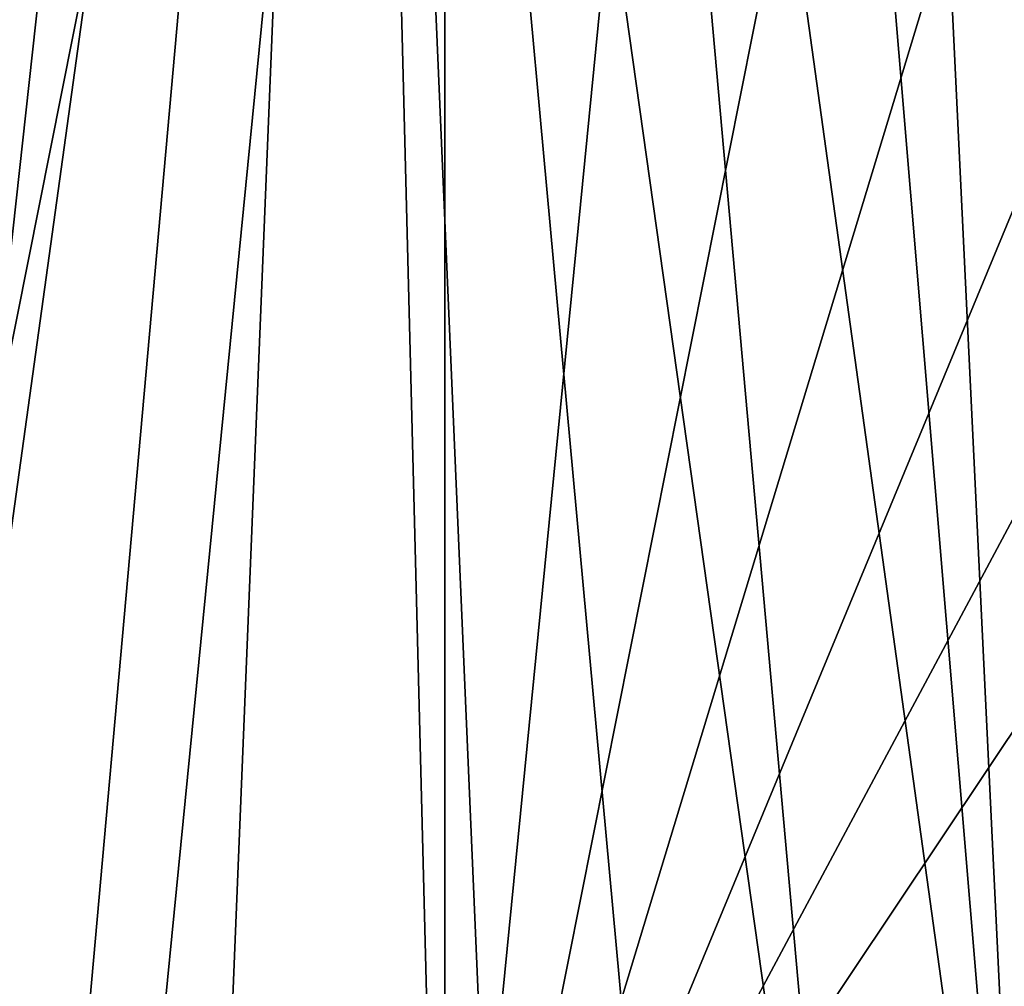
# Model space of a CAD drawing. Extents: x 0 to 80, y 0 to 208.
# Tile 25 of 33: x 35 to 46, y 156 to 166. Entities that reach past the tile are written whole.
import ezdxf

# ---------------------------------------------------------------- set-up
doc = ezdxf.new("R2010")
doc.units = 0

msp = doc.modelspace()

# ---------------------------------------------------------------- linework, layer by layer
for points in [[(37.873634, 188.38942, 60.799988), (36.809093, 188.250137, 60.799988), (33.495255, 148.559372, 60.799988)], [(38.968258, 188.089371, 60.799988), (37.873634, 188.38942, 60.799988), (33.495255, 148.559372, 60.799988)], [(36.809093, 188.250137, 60.799988), (35.3885, 187.974594, 60.799988), (33.495255, 148.559372, 60.799988)], [(43.190903, 188.250137, 60.799988), (41.031742, 188.089371, 60.799988), (46.504742, 148.559372, 60.799988)], [(44.611492, 187.974594, 60.799988), (43.190903, 188.250137, 60.799988), (46.504742, 148.559372, 60.799988)], [(38.968258, 188.089371, 60.799988), (33.495255, 148.559372, 60.799988), (35.3885, 148.025421, 60.799988)], [(38.968258, 188.089371, 60.799988), (35.3885, 148.025421, 60.799988), (37.324211, 147.675385, 60.799988)], [(38.968258, 188.089371, 60.799988), (37.324211, 147.675385, 60.799988), (40, 147.500015, 60.799988)], [(40.715443, 147.512497, 60.799988), (38.968258, 188.089371, 60.799988), (40, 147.500015, 60.799988)], [(42.675785, 147.675385, 60.799988), (38.968258, 188.089371, 60.799988), (40.715443, 147.512497, 60.799988)], [(44.611492, 148.025421, 60.799988), (38.968258, 188.089371, 60.799988), (42.675785, 147.675385, 60.799988)], [(41.031742, 188.089371, 60.799988), (38.968258, 188.089371, 60.799988), (44.611492, 148.025421, 60.799988)], [(46.504742, 148.559372, 60.799988), (41.031742, 188.089371, 60.799988), (44.611492, 148.025421, 60.799988)], [(35.3885, 187.974594, 60.799988), (33.495255, 187.440628, 60.799988), (33.495255, 148.559372, 60.799988)], [(46.504742, 187.440628, 60.799988), (44.611492, 187.974594, 60.799988), (46.504742, 148.559372, 60.799988)], [(32.729015, 150.446289), (40, 187), (36.293282, 149.365082)], [(36.293282, 186.634933), (40, 187), (32.729015, 150.446289)], [(36.293282, 149.365082), (40, 187), (40, 149)], [(40, 187), (43.706715, 186.634933), (40, 149)], [(32.729015, 185.553711), (36.293282, 186.634933), (32.729015, 150.446289)], [(43.706715, 186.634933), (47.270985, 185.553711), (40, 149)], [(47.270985, 185.553711), (50.555832, 183.797928), (40, 149)], [(50.555832, 183.797928), (53.435028, 181.435028), (40, 149)], [(53.435028, 181.435028), (55.79792, 178.555847), (40, 149)], [(55.79792, 178.555847), (57.553707, 175.270996), (40, 149)], [(57.553707, 175.270996), (43.706715, 149.365082), (40, 149)], [(57.553707, 175.270996), (47.270985, 150.446289), (43.706715, 149.365082)]]:
    msp.add_3dface(points)

doc.saveas('drawing.dxf')
